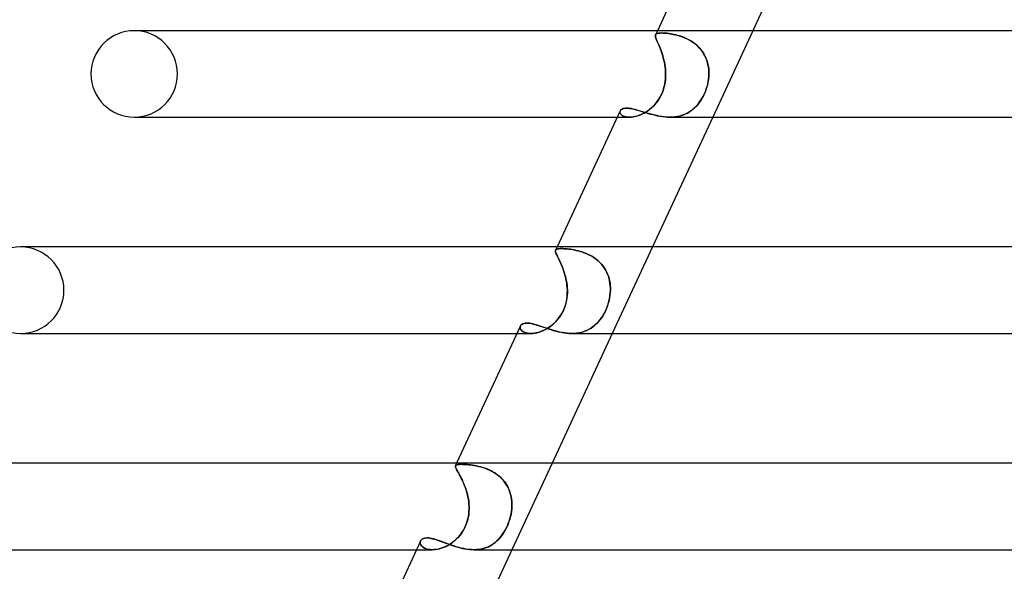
# Model space of a CAD drawing. Header units: millimetres. Extents: x -273 to 273, y -2 to 200.
# Tile 16 of 61: x -183 to -138, y 149 to 175. Entities that reach past the tile are written whole.
import ezdxf

# ---------------------------------------------------------------- set-up
doc = ezdxf.new("R2010")
doc.units = ezdxf.units.MM
doc.layers.add('HIDDEN', color=7, linetype='Continuous')
doc.layers.add('THICK', color=7, linetype='Continuous')

msp = doc.modelspace()

# ---------------------------------------------------------------- linework, layer by layer
at = {"layer": 'HIDDEN'}
for p, q in [((-153.66, 173.815), (-153.667, 173.793)), ((-153.666, 173.797), (-153.658, 173.819)), ((-153.574, 174), (-153.66, 173.815)), ((-153.658, 173.819), (-153.641, 173.841)), ((-153.644, 173.838), (-153.658, 173.819)), ((-153.624, 173.854), (-153.644, 173.838)), ((-153.641, 173.841), (-153.617, 173.858)), ((-153.598, 173.867), (-153.624, 173.854)), ((-153.617, 173.858), (-153.586, 173.872)), ((-153.567, 173.878), (-153.598, 173.867)), ((-153.586, 173.872), (-153.547, 173.882)), ((-153.529, 173.885), (-153.567, 173.878)), ((-153.547, 173.882), (-153.5, 173.889)), ((-153.486, 173.891), (-153.529, 173.885)), ((-153.5, 173.889), (-153.445, 173.894)), ((-153.437, 173.894), (-153.486, 173.891)), ((-153.445, 173.894), (-153.382, 173.895)), ((-153.382, 173.895), (-153.437, 173.894)), ((-153.325, 173.894), (-153.382, 173.895)), ((-153.382, 173.895), (-153.327, 173.894)), ((-153.327, 173.894), (-153.267, 173.891)), ((-153.264, 173.891), (-153.325, 173.894)), ((-153.267, 173.891), (-153.203, 173.887)), ((-153.198, 173.886), (-153.264, 173.891)), ((-153.203, 173.887), (-153.134, 173.88)), ((-153.128, 173.879), (-153.198, 173.886)), ((-153.134, 173.88), (-153.061, 173.871)), ((-153.053, 173.87), (-153.128, 173.879)), ((-153.061, 173.871), (-152.985, 173.86)), ((-152.976, 173.859), (-153.053, 173.87)), ((-152.985, 173.86), (-152.906, 173.847)), ((-152.895, 173.845), (-152.976, 173.859)), ((-152.906, 173.847), (-152.823, 173.831)), ((-152.812, 173.828), (-152.895, 173.845)), ((-152.823, 173.831), (-152.738, 173.811)), ((-152.726, 173.808), (-152.812, 173.828)), ((-149.164, 174), (-151.02, 170)), ((-153.669, 173.772), (-153.666, 173.797)), ((-153.667, 173.793), (-153.669, 173.767)), ((-153.667, 173.743), (-153.669, 173.772)), ((-153.669, 173.767), (-153.667, 173.738)), ((-153.661, 173.709), (-153.667, 173.743)), ((-153.667, 173.738), (-153.66, 173.705)), ((-153.65, 173.672), (-153.661, 173.709)), ((-153.66, 173.705), (-153.649, 173.667)), ((-153.636, 173.63), (-153.65, 173.672)), ((-153.649, 173.667), (-153.634, 173.625)), ((-153.618, 173.583), (-153.636, 173.63)), ((-153.634, 173.625), (-153.616, 173.579)), ((-153.596, 173.531), (-153.618, 173.583)), ((-153.616, 173.579), (-153.594, 173.527)), ((-153.571, 173.474), (-153.596, 173.531)), ((-153.594, 173.527), (-153.57, 173.47)), ((-153.544, 173.411), (-153.571, 173.474)), ((-153.57, 173.47), (-153.543, 173.408)), ((-153.515, 173.344), (-153.544, 173.411)), ((-153.543, 173.408), (-153.513, 173.341)), ((-152.738, 173.811), (-152.651, 173.789)), ((-152.638, 173.785), (-152.726, 173.808)), ((-152.651, 173.789), (-152.563, 173.763)), ((-152.548, 173.759), (-152.638, 173.785)), ((-152.563, 173.763), (-152.472, 173.734)), ((-152.458, 173.729), (-152.548, 173.759)), ((-152.472, 173.734), (-152.381, 173.7)), ((-152.366, 173.694), (-152.458, 173.729)), ((-152.381, 173.7), (-152.29, 173.662)), ((-152.275, 173.656), (-152.366, 173.694)), ((-152.29, 173.662), (-152.198, 173.62)), ((-152.184, 173.613), (-152.275, 173.656)), ((-152.198, 173.62), (-152.108, 173.573)), ((-152.094, 173.565), (-152.184, 173.613)), ((-152.108, 173.573), (-152.019, 173.521)), ((-152.005, 173.512), (-152.094, 173.565)), ((-152.019, 173.521), (-151.932, 173.464)), ((-151.918, 173.454), (-152.005, 173.512)), ((-151.932, 173.464), (-151.848, 173.402)), ((-151.835, 173.392), (-151.918, 173.454)), ((-151.848, 173.402), (-151.766, 173.334)), ((-151.755, 173.325), (-151.835, 173.392)), ((-153.484, 173.272), (-153.515, 173.344)), ((-153.513, 173.341), (-153.483, 173.268)), ((-153.453, 173.195), (-153.484, 173.272)), ((-153.483, 173.268), (-153.451, 173.191)), ((-153.421, 173.112), (-153.453, 173.195)), ((-153.451, 173.191), (-153.42, 173.109)), ((-153.389, 173.025), (-153.421, 173.112)), ((-153.42, 173.109), (-153.388, 173.023)), ((-153.358, 172.934), (-153.389, 173.025)), ((-153.388, 173.023), (-153.357, 172.932)), ((-153.329, 172.84), (-153.358, 172.934)), ((-153.357, 172.932), (-153.328, 172.837)), ((-151.766, 173.334), (-151.688, 173.262)), ((-151.679, 173.253), (-151.755, 173.325)), ((-151.688, 173.262), (-151.616, 173.185)), ((-151.607, 173.175), (-151.679, 173.253)), ((-151.616, 173.185), (-151.548, 173.103)), ((-151.54, 173.093), (-151.607, 173.175)), ((-151.548, 173.103), (-151.485, 173.017)), ((-151.479, 173.007), (-151.54, 173.093)), ((-151.485, 173.017), (-151.428, 172.926)), ((-151.423, 172.918), (-151.479, 173.007)), ((-151.428, 172.926), (-151.377, 172.832)), ((-151.374, 172.825), (-151.423, 172.918)), ((-153.301, 172.743), (-153.329, 172.84)), ((-153.328, 172.837), (-153.3, 172.739)), ((-153.276, 172.643), (-153.301, 172.743)), ((-153.3, 172.739), (-153.275, 172.639)), ((-153.253, 172.541), (-153.276, 172.643)), ((-153.275, 172.639), (-153.252, 172.536)), ((-153.233, 172.436), (-153.253, 172.541)), ((-153.252, 172.536), (-153.232, 172.432)), ((-151.377, 172.832), (-151.333, 172.735)), ((-151.33, 172.73), (-151.374, 172.825)), ((-151.333, 172.735), (-151.294, 172.635)), ((-151.293, 172.631), (-151.33, 172.73)), ((-151.294, 172.635), (-151.262, 172.533)), ((-151.262, 172.53), (-151.293, 172.631)), ((-151.262, 172.533), (-151.237, 172.429)), ((-151.237, 172.427), (-151.262, 172.53)), ((-153.217, 172.329), (-153.233, 172.436)), ((-153.232, 172.432), (-153.216, 172.325)), ((-153.205, 172.22), (-153.217, 172.329)), ((-153.216, 172.325), (-153.204, 172.217)), ((-153.197, 172.111), (-153.205, 172.22)), ((-153.204, 172.217), (-153.196, 172.109)), ((-153.193, 172), (-153.197, 172.111)), ((-153.196, 172.109), (-153.193, 172)), ((-153.193, 172), (-153.195, 171.869)), ((-153.194, 171.886), (-153.193, 172)), ((-151.237, 172.429), (-151.217, 172.323)), ((-151.217, 172.322), (-151.237, 172.427)), ((-151.217, 172.323), (-151.204, 172.216)), ((-151.204, 172.216), (-151.217, 172.322)), ((-151.197, 172.109), (-151.204, 172.216)), ((-151.204, 172.216), (-151.197, 172.108)), ((-151.195, 172), (-151.201, 171.869)), ((-151.2, 171.886), (-151.195, 172)), ((-151.195, 172), (-151.197, 172.109)), ((-151.197, 172.108), (-151.195, 172)), ((-153.257, 171.423), (-153.232, 171.539)), ((-153.22, 171.608), (-153.244, 171.48)), ((-153.232, 171.539), (-153.213, 171.655)), ((-153.203, 171.738), (-153.22, 171.608)), ((-153.213, 171.655), (-153.201, 171.771)), ((-153.195, 171.869), (-153.203, 171.738)), ((-153.201, 171.771), (-153.194, 171.886)), ((-151.279, 171.423), (-151.25, 171.539)), ((-151.236, 171.608), (-151.264, 171.48)), ((-151.25, 171.539), (-151.227, 171.655)), ((-151.215, 171.738), (-151.236, 171.608)), ((-151.227, 171.655), (-151.211, 171.771)), ((-151.201, 171.869), (-151.215, 171.738)), ((-151.211, 171.771), (-151.2, 171.886)), ((-153.361, 171.11), (-153.415, 170.993)), ((-153.375, 171.078), (-153.328, 171.192)), ((-153.314, 171.23), (-153.361, 171.11)), ((-153.328, 171.192), (-153.289, 171.307)), ((-153.275, 171.354), (-153.314, 171.23)), ((-153.289, 171.307), (-153.257, 171.423)), ((-153.244, 171.48), (-153.275, 171.354)), ((-151.39, 171.11), (-151.444, 170.993)), ((-151.404, 171.078), (-151.356, 171.192)), ((-151.342, 171.23), (-151.39, 171.11)), ((-151.356, 171.192), (-151.315, 171.307)), ((-151.3, 171.354), (-151.342, 171.23)), ((-151.315, 171.307), (-151.279, 171.423)), ((-151.264, 171.48), (-151.3, 171.354)), ((-153.618, 170.676), (-153.696, 170.583)), ((-153.691, 170.589), (-153.619, 170.675)), ((-153.619, 170.675), (-153.551, 170.767)), ((-153.545, 170.775), (-153.618, 170.676)), ((-153.551, 170.767), (-153.487, 170.865)), ((-153.477, 170.881), (-153.545, 170.775)), ((-153.487, 170.865), (-153.428, 170.968)), ((-153.415, 170.993), (-153.477, 170.881)), ((-153.428, 170.968), (-153.375, 171.078)), ((-151.639, 170.676), (-151.712, 170.583)), ((-151.707, 170.589), (-151.639, 170.675)), ((-151.57, 170.775), (-151.639, 170.676)), ((-151.639, 170.675), (-151.575, 170.767)), ((-151.575, 170.767), (-151.514, 170.865)), ((-151.505, 170.881), (-151.57, 170.775)), ((-151.514, 170.865), (-151.457, 170.968)), ((-151.444, 170.993), (-151.505, 170.881)), ((-151.457, 170.968), (-151.404, 171.078)), ((-155.297, 170.285), (-155.304, 170.255)), ((-155.304, 170.248), (-155.298, 170.282)), ((-155.304, 170.255), (-155.304, 170.223)), ((-155.302, 170.214), (-155.304, 170.248)), ((-155.304, 170.223), (-155.295, 170.191)), ((-155.29, 170.179), (-155.302, 170.214)), ((-155.298, 170.282), (-155.283, 170.313)), ((-155.282, 170.314), (-155.297, 170.285)), ((-155.295, 170.191), (-155.279, 170.159)), ((-155.269, 170.144), (-155.29, 170.179)), ((-155.283, 170.313), (-155.257, 170.343)), ((-155.257, 170.343), (-155.222, 170.369)), ((-155.222, 170.369), (-155.178, 170.39)), ((-155.178, 170.39), (-155.125, 170.405)), ((-155.125, 170.405), (-155.064, 170.415)), ((-155.064, 170.415), (-154.996, 170.418)), ((-154.996, 170.418), (-154.935, 170.416)), ((-154.935, 170.416), (-154.87, 170.41)), ((-154.87, 170.41), (-154.801, 170.4)), ((-154.801, 170.4), (-154.727, 170.386)), ((-154.727, 170.386), (-154.65, 170.368)), ((-154.65, 170.368), (-154.568, 170.347)), ((-154.568, 170.347), (-154.482, 170.323)), ((-154.482, 170.323), (-154.393, 170.297)), ((-154.393, 170.297), (-154.3, 170.269)), ((-154.3, 170.269), (-154.204, 170.239)), ((-154.269, 170.149), (-154.181, 170.194)), ((-154.131, 170.223), (-154.225, 170.171)), ((-154.204, 170.239), (-154.105, 170.209)), ((-154.181, 170.194), (-154.094, 170.246)), ((-154.039, 170.282), (-154.131, 170.223)), ((-154.105, 170.209), (-154.002, 170.178)), ((-154.094, 170.246), (-154.008, 170.304)), ((-153.949, 170.347), (-154.039, 170.282)), ((-154.008, 170.304), (-153.925, 170.367)), ((-154.002, 170.178), (-153.897, 170.147)), ((-153.862, 170.419), (-153.949, 170.347)), ((-153.925, 170.367), (-153.844, 170.435)), ((-153.777, 170.498), (-153.862, 170.419)), ((-153.844, 170.435), (-153.766, 170.509)), ((-153.696, 170.583), (-153.777, 170.498)), ((-153.766, 170.509), (-153.691, 170.589)), ((-152.273, 170.149), (-152.182, 170.194)), ((-152.131, 170.223), (-152.227, 170.171)), ((-152.182, 170.194), (-152.094, 170.246)), ((-152.04, 170.282), (-152.131, 170.223)), ((-152.094, 170.246), (-152.009, 170.304)), ((-151.953, 170.347), (-152.04, 170.282)), ((-152.009, 170.304), (-151.929, 170.367)), ((-151.869, 170.419), (-151.953, 170.347)), ((-151.929, 170.367), (-151.852, 170.435)), ((-151.789, 170.498), (-151.869, 170.419)), ((-151.852, 170.435), (-151.778, 170.509)), ((-151.712, 170.583), (-151.789, 170.498)), ((-151.778, 170.509), (-151.707, 170.589)), ((-155.429, 170), (-154.861, 170)), ((-155.279, 170.159), (-155.255, 170.128)), ((-155.238, 170.111), (-155.269, 170.144)), ((-155.255, 170.128), (-155.222, 170.098)), ((-155.197, 170.081), (-155.238, 170.111)), ((-155.222, 170.098), (-155.181, 170.071)), ((-155.147, 170.054), (-155.197, 170.081)), ((-155.181, 170.071), (-155.132, 170.047)), ((-155.088, 170.031), (-155.147, 170.054)), ((-155.132, 170.047), (-155.074, 170.027)), ((-155.02, 170.014), (-155.088, 170.031)), ((-155.074, 170.027), (-155.01, 170.012)), ((-154.944, 170.004), (-155.02, 170.014)), ((-155.01, 170.012), (-154.938, 170.003)), ((-154.86, 170), (-154.944, 170.004)), ((-154.938, 170.003), (-154.861, 170)), ((-154.861, 170), (-154.784, 170.003)), ((-154.778, 170.003), (-154.86, 170)), ((-154.784, 170.003), (-154.704, 170.012)), ((-154.692, 170.014), (-154.778, 170.003)), ((-154.704, 170.012), (-154.62, 170.027)), ((-154.602, 170.031), (-154.692, 170.014)), ((-154.62, 170.027), (-154.534, 170.048)), ((-154.509, 170.055), (-154.602, 170.031)), ((-154.534, 170.048), (-154.447, 170.075)), ((-154.414, 170.087), (-154.509, 170.055)), ((-154.447, 170.075), (-154.359, 170.109)), ((-154.319, 170.125), (-154.414, 170.087)), ((-154.359, 170.109), (-154.269, 170.149)), ((-154.225, 170.171), (-154.319, 170.125)), ((-153.897, 170.147), (-153.789, 170.118)), ((-153.789, 170.118), (-153.679, 170.09)), ((-153.679, 170.09), (-153.567, 170.065)), ((-153.567, 170.065), (-153.453, 170.043)), ((-153.453, 170.043), (-153.338, 170.025)), ((-153.338, 170.025), (-153.222, 170.011)), ((-153.222, 170.011), (-153.107, 170.003)), ((-153.107, 170.003), (-152.993, 170)), ((-152.993, 170), (-152.883, 170.003)), ((-152.875, 170.003), (-152.993, 170)), ((-152.883, 170.003), (-152.775, 170.012)), ((-152.76, 170.013), (-152.875, 170.003)), ((-152.775, 170.012), (-152.669, 170.027)), ((-152.647, 170.031), (-152.76, 170.013)), ((-152.669, 170.027), (-152.566, 170.048)), ((-152.537, 170.055), (-152.647, 170.031)), ((-152.566, 170.048), (-152.466, 170.075)), ((-152.43, 170.087), (-152.537, 170.055)), ((-152.466, 170.075), (-152.368, 170.109)), ((-152.326, 170.125), (-152.43, 170.087)), ((-152.368, 170.109), (-152.273, 170.149)), ((-152.227, 170.171), (-152.326, 170.125)), ((-158.289, 163.817), (-158.286, 163.84)), ((-158.288, 163.833), (-158.289, 163.808)), ((-158.286, 163.79), (-158.289, 163.817)), ((-158.289, 163.808), (-158.285, 163.78)), ((-158.281, 163.853), (-158.288, 163.833)), ((-158.286, 163.84), (-158.277, 163.86)), ((-158.213, 164), (-158.282, 163.852)), ((-158.277, 163.86), (-158.261, 163.878)), ((-158.261, 163.878), (-158.277, 163.86)), ((-158.261, 163.878), (-158.238, 163.893)), ((-158.238, 163.893), (-158.261, 163.878)), ((-158.238, 163.893), (-158.207, 163.905)), ((-158.207, 163.905), (-158.238, 163.893)), ((-158.207, 163.905), (-158.169, 163.913)), ((-158.168, 163.913), (-158.207, 163.905)), ((-158.169, 163.913), (-158.123, 163.919)), ((-158.123, 163.919), (-158.168, 163.913)), ((-158.123, 163.919), (-158.069, 163.923)), ((-158.069, 163.923), (-158.123, 163.919)), ((-158.069, 163.923), (-158.009, 163.924)), ((-158.009, 163.924), (-158.069, 163.923)), ((-157.951, 163.923), (-158.009, 163.924)), ((-158.009, 163.924), (-157.951, 163.923)), ((-157.888, 163.92), (-157.951, 163.923)), ((-157.951, 163.923), (-157.888, 163.92)), ((-157.82, 163.916), (-157.888, 163.92)), ((-157.888, 163.92), (-157.82, 163.916)), ((-157.748, 163.91), (-157.82, 163.916)), ((-157.82, 163.916), (-157.748, 163.91)), ((-157.671, 163.901), (-157.748, 163.91)), ((-157.748, 163.91), (-157.672, 163.901)), ((-157.672, 163.901), (-157.592, 163.891)), ((-157.591, 163.891), (-157.671, 163.901)), ((-157.592, 163.891), (-157.508, 163.878)), ((-157.508, 163.878), (-157.591, 163.891)), ((-157.421, 163.862), (-157.508, 163.878)), ((-157.508, 163.878), (-157.422, 163.862)), ((-157.422, 163.862), (-157.332, 163.843)), ((-157.332, 163.843), (-157.421, 163.862)), ((-157.24, 163.821), (-157.332, 163.843)), ((-157.332, 163.843), (-157.241, 163.822)), ((-157.241, 163.822), (-157.148, 163.796)), ((-157.147, 163.796), (-157.24, 163.821)), ((-153.804, 164), (-155.659, 160)), ((-158.279, 163.758), (-158.286, 163.79)), ((-158.285, 163.78), (-158.276, 163.748)), ((-158.267, 163.723), (-158.279, 163.758)), ((-158.276, 163.748), (-158.262, 163.711)), ((-158.25, 163.682), (-158.267, 163.723)), ((-158.262, 163.711), (-158.244, 163.669)), ((-158.229, 163.636), (-158.25, 163.682)), ((-158.244, 163.669), (-158.223, 163.623)), ((-158.204, 163.584), (-158.229, 163.636)), ((-158.223, 163.623), (-158.198, 163.571)), ((-158.176, 163.527), (-158.204, 163.584)), ((-158.198, 163.571), (-158.169, 163.513)), ((-158.145, 163.465), (-158.176, 163.527)), ((-158.169, 163.513), (-158.138, 163.45)), ((-158.112, 163.397), (-158.145, 163.465)), ((-158.138, 163.45), (-158.104, 163.381)), ((-158.076, 163.323), (-158.112, 163.397)), ((-158.104, 163.381), (-158.069, 163.307)), ((-157.148, 163.796), (-157.053, 163.767)), ((-157.052, 163.767), (-157.147, 163.796)), ((-157.053, 163.767), (-156.958, 163.733)), ((-156.957, 163.733), (-157.052, 163.767)), ((-156.958, 163.733), (-156.862, 163.695)), ((-156.862, 163.695), (-156.957, 163.733)), ((-156.766, 163.652), (-156.862, 163.695)), ((-156.862, 163.695), (-156.767, 163.653)), ((-156.767, 163.653), (-156.673, 163.605)), ((-156.672, 163.604), (-156.766, 163.652)), ((-156.673, 163.605), (-156.58, 163.552)), ((-156.579, 163.552), (-156.672, 163.604)), ((-156.58, 163.552), (-156.49, 163.494)), ((-156.489, 163.494), (-156.579, 163.552)), ((-156.49, 163.494), (-156.402, 163.43)), ((-156.402, 163.43), (-156.489, 163.494)), ((-156.318, 163.362), (-156.402, 163.43)), ((-156.402, 163.43), (-156.318, 163.361)), ((-156.238, 163.288), (-156.318, 163.362)), ((-156.318, 163.361), (-156.238, 163.288)), ((-158.04, 163.242), (-158.076, 163.323)), ((-158.069, 163.307), (-158.034, 163.228)), ((-158.003, 163.157), (-158.04, 163.242)), ((-158.034, 163.228), (-157.997, 163.144)), ((-157.967, 163.068), (-158.003, 163.157)), ((-157.997, 163.144), (-157.961, 163.054)), ((-157.931, 162.974), (-157.967, 163.068)), ((-157.961, 163.054), (-157.926, 162.96)), ((-157.897, 162.876), (-157.931, 162.974)), ((-157.926, 162.96), (-157.893, 162.863)), ((-156.163, 163.208), (-156.238, 163.288)), ((-156.238, 163.288), (-156.164, 163.209)), ((-156.164, 163.209), (-156.094, 163.125)), ((-156.094, 163.124), (-156.163, 163.208)), ((-156.094, 163.125), (-156.03, 163.036)), ((-156.03, 163.036), (-156.094, 163.124)), ((-155.973, 162.944), (-156.03, 163.036)), ((-156.03, 163.036), (-155.973, 162.943)), ((-155.922, 162.848), (-155.973, 162.944)), ((-155.973, 162.943), (-155.922, 162.847)), ((-157.864, 162.774), (-157.897, 162.876)), ((-157.893, 162.863), (-157.861, 162.762)), ((-157.835, 162.668), (-157.864, 162.774)), ((-157.861, 162.762), (-157.832, 162.659)), ((-157.808, 162.561), (-157.835, 162.668)), ((-157.832, 162.659), (-157.806, 162.553)), ((-157.785, 162.451), (-157.808, 162.561)), ((-157.806, 162.553), (-157.784, 162.444)), ((-157.766, 162.34), (-157.785, 162.451)), ((-157.784, 162.444), (-157.765, 162.334)), ((-155.877, 162.749), (-155.922, 162.848)), ((-155.922, 162.847), (-155.877, 162.748)), ((-155.839, 162.646), (-155.877, 162.749)), ((-155.877, 162.748), (-155.839, 162.647)), ((-155.839, 162.647), (-155.808, 162.542)), ((-155.808, 162.542), (-155.839, 162.646)), ((-155.783, 162.436), (-155.808, 162.542)), ((-155.808, 162.542), (-155.783, 162.436)), ((-157.752, 162.228), (-157.766, 162.34)), ((-157.765, 162.334), (-157.751, 162.224)), ((-157.741, 162.114), (-157.752, 162.228)), ((-157.751, 162.224), (-157.741, 162.112)), ((-157.736, 162), (-157.741, 162.114)), ((-157.741, 162.112), (-157.736, 162)), ((-157.737, 161.873), (-157.736, 162)), ((-157.736, 162), (-157.736, 161.88)), ((-155.765, 162.329), (-155.783, 162.436)), ((-155.783, 162.436), (-155.764, 162.328)), ((-155.752, 162.22), (-155.765, 162.329)), ((-155.764, 162.328), (-155.752, 162.219)), ((-155.753, 161.873), (-155.746, 162)), ((-155.746, 162.11), (-155.752, 162.22)), ((-155.752, 162.219), (-155.746, 162.11)), ((-155.746, 162), (-155.752, 161.88)), ((-155.746, 162), (-155.746, 162.11)), ((-155.746, 162.11), (-155.746, 162)), ((-157.781, 161.486), (-157.759, 161.615)), ((-157.755, 161.64), (-157.775, 161.518)), ((-157.759, 161.615), (-157.744, 161.744)), ((-157.742, 161.76), (-157.755, 161.64)), ((-157.744, 161.744), (-157.737, 161.873)), ((-157.736, 161.88), (-157.742, 161.76)), ((-155.818, 161.486), (-155.789, 161.615)), ((-155.784, 161.64), (-155.81, 161.518)), ((-155.789, 161.615), (-155.767, 161.744)), ((-155.765, 161.76), (-155.784, 161.64)), ((-155.767, 161.744), (-155.753, 161.873)), ((-155.752, 161.88), (-155.765, 161.76)), ((-157.956, 160.987), (-157.9, 161.106)), ((-157.88, 161.155), (-157.932, 161.036)), ((-157.9, 161.106), (-157.852, 161.23)), ((-157.837, 161.275), (-157.88, 161.155)), ((-157.852, 161.23), (-157.812, 161.357)), ((-157.802, 161.397), (-157.837, 161.275)), ((-157.812, 161.357), (-157.781, 161.486)), ((-157.775, 161.518), (-157.802, 161.397)), ((-156.003, 160.987), (-155.948, 161.106)), ((-155.927, 161.155), (-155.98, 161.036)), ((-155.948, 161.106), (-155.898, 161.23)), ((-155.881, 161.275), (-155.927, 161.155)), ((-155.898, 161.23), (-155.854, 161.357)), ((-155.842, 161.396), (-155.881, 161.275)), ((-155.854, 161.357), (-155.818, 161.486)), ((-155.81, 161.518), (-155.842, 161.396)), ((-158.199, 160.624), (-158.278, 160.538)), ((-158.255, 160.563), (-158.17, 160.66)), ((-158.125, 160.717), (-158.199, 160.624)), ((-158.17, 160.66), (-158.091, 160.764)), ((-158.055, 160.817), (-158.125, 160.717)), ((-158.091, 160.764), (-158.02, 160.873)), ((-157.991, 160.923), (-158.055, 160.817)), ((-158.02, 160.873), (-157.956, 160.987)), ((-157.932, 161.036), (-157.991, 160.923)), ((-156.233, 160.624), (-156.305, 160.538)), ((-156.284, 160.563), (-156.206, 160.66)), ((-156.164, 160.717), (-156.233, 160.624)), ((-156.206, 160.66), (-156.133, 160.764)), ((-156.099, 160.817), (-156.164, 160.717)), ((-156.133, 160.764), (-156.065, 160.873)), ((-156.037, 160.923), (-156.099, 160.817)), ((-156.065, 160.873), (-156.003, 160.987)), ((-155.98, 161.036), (-156.037, 160.923)), ((-159.922, 160.287), (-159.918, 160.319)), ((-159.919, 160.315), (-159.922, 160.277)), ((-159.92, 160.253), (-159.922, 160.287)), ((-159.922, 160.277), (-159.917, 160.238)), ((-159.91, 160.22), (-159.92, 160.253)), ((-159.906, 160.35), (-159.919, 160.315)), ((-159.918, 160.319), (-159.906, 160.35)), ((-159.917, 160.238), (-159.901, 160.199)), ((-159.894, 160.186), (-159.91, 160.22)), ((-159.906, 160.35), (-159.886, 160.381)), ((-159.901, 160.199), (-159.875, 160.16)), ((-159.87, 160.154), (-159.894, 160.186)), ((-159.886, 160.381), (-159.858, 160.409)), ((-159.858, 160.409), (-159.822, 160.433)), ((-159.822, 160.433), (-159.779, 160.453)), ((-159.779, 160.453), (-159.728, 160.467)), ((-159.728, 160.467), (-159.671, 160.476)), ((-159.671, 160.476), (-159.607, 160.479)), ((-159.607, 160.479), (-159.54, 160.476)), ((-159.54, 160.476), (-159.468, 160.468)), ((-159.468, 160.468), (-159.391, 160.455)), ((-159.391, 160.455), (-159.309, 160.437)), ((-159.309, 160.437), (-159.223, 160.414)), ((-159.223, 160.414), (-159.132, 160.388)), ((-159.132, 160.388), (-159.036, 160.358)), ((-159.036, 160.358), (-158.937, 160.325)), ((-158.937, 160.325), (-158.834, 160.29)), ((-158.835, 160.141), (-158.733, 160.192)), ((-158.834, 160.29), (-158.727, 160.254)), ((-158.712, 160.203), (-158.804, 160.155)), ((-158.733, 160.192), (-158.633, 160.25)), ((-158.727, 160.254), (-158.617, 160.217)), ((-158.621, 160.257), (-158.712, 160.203)), ((-158.633, 160.25), (-158.534, 160.317)), ((-158.532, 160.318), (-158.621, 160.257)), ((-158.617, 160.217), (-158.503, 160.18)), ((-158.534, 160.317), (-158.437, 160.391)), ((-158.444, 160.385), (-158.532, 160.318)), ((-158.503, 160.18), (-158.386, 160.144)), ((-158.359, 160.459), (-158.444, 160.385)), ((-158.437, 160.391), (-158.344, 160.473)), ((-158.278, 160.538), (-158.359, 160.459)), ((-158.344, 160.473), (-158.255, 160.563)), ((-156.835, 160.141), (-156.734, 160.192)), ((-156.713, 160.203), (-156.804, 160.155)), ((-156.734, 160.192), (-156.636, 160.25)), ((-156.625, 160.257), (-156.713, 160.203)), ((-156.636, 160.25), (-156.542, 160.317)), ((-156.54, 160.318), (-156.625, 160.257)), ((-156.542, 160.317), (-156.452, 160.391)), ((-156.458, 160.385), (-156.54, 160.318)), ((-156.38, 160.458), (-156.458, 160.385)), ((-156.452, 160.391), (-156.366, 160.473)), ((-156.305, 160.538), (-156.38, 160.458)), ((-156.366, 160.473), (-156.284, 160.563)), ((-160.069, 160), (-159.425, 160)), ((-159.875, 160.16), (-159.839, 160.123)), ((-159.839, 160.123), (-159.87, 160.154)), ((-159.839, 160.123), (-159.793, 160.089)), ((-159.8, 160.093), (-159.839, 160.123)), ((-159.753, 160.067), (-159.8, 160.093)), ((-159.793, 160.089), (-159.738, 160.06)), ((-159.7, 160.044), (-159.753, 160.067)), ((-159.738, 160.06), (-159.672, 160.035)), ((-159.64, 160.025), (-159.7, 160.044)), ((-159.672, 160.035), (-159.598, 160.016)), ((-159.574, 160.012), (-159.64, 160.025)), ((-159.598, 160.016), (-159.515, 160.004)), ((-159.502, 160.003), (-159.574, 160.012)), ((-159.515, 160.004), (-159.425, 160)), ((-159.425, 160), (-159.502, 160.003)), ((-159.425, 160), (-159.334, 160.004)), ((-159.343, 160.003), (-159.425, 160)), ((-159.258, 160.012), (-159.343, 160.003)), ((-159.334, 160.004), (-159.239, 160.015)), ((-159.17, 160.028), (-159.258, 160.012)), ((-159.239, 160.015), (-159.14, 160.035)), ((-159.08, 160.05), (-159.17, 160.028)), ((-159.14, 160.035), (-159.039, 160.062)), ((-158.989, 160.079), (-159.08, 160.05)), ((-159.039, 160.062), (-158.937, 160.098)), ((-158.897, 160.114), (-158.989, 160.079)), ((-158.937, 160.098), (-158.835, 160.141)), ((-158.804, 160.155), (-158.897, 160.114)), ((-158.386, 160.144), (-158.266, 160.111)), ((-158.266, 160.111), (-158.144, 160.08)), ((-158.144, 160.08), (-158.021, 160.053)), ((-158.021, 160.053), (-157.897, 160.031)), ((-157.897, 160.031), (-157.772, 160.014)), ((-157.772, 160.014), (-157.647, 160.004)), ((-157.647, 160.004), (-157.523, 160)), ((-157.523, 160), (-157.401, 160.004)), ((-157.413, 160.003), (-157.523, 160)), ((-157.305, 160.012), (-157.413, 160.003)), ((-157.401, 160.004), (-157.282, 160.015)), ((-157.199, 160.028), (-157.305, 160.012)), ((-157.282, 160.015), (-157.164, 160.035)), ((-157.096, 160.05), (-157.199, 160.028)), ((-157.164, 160.035), (-157.05, 160.062)), ((-156.996, 160.079), (-157.096, 160.05)), ((-157.05, 160.062), (-156.941, 160.098)), ((-156.899, 160.114), (-156.996, 160.079)), ((-156.941, 160.098), (-156.835, 160.141)), ((-156.804, 160.155), (-156.899, 160.114)), ((-162.91, 153.87), (-162.905, 153.888)), ((-162.905, 153.887), (-162.91, 153.869)), ((-162.91, 153.848), (-162.91, 153.87)), ((-162.91, 153.869), (-162.91, 153.848)), ((-162.906, 153.823), (-162.91, 153.848)), ((-162.91, 153.848), (-162.905, 153.822)), ((-162.896, 153.794), (-162.906, 153.823)), ((-162.852, 154), (-162.905, 153.886)), ((-162.905, 153.888), (-162.891, 153.905)), ((-162.891, 153.905), (-162.905, 153.887)), ((-162.905, 153.822), (-162.895, 153.793)), ((-162.881, 153.761), (-162.896, 153.794)), ((-162.891, 153.905), (-162.869, 153.92)), ((-162.869, 153.919), (-162.891, 153.905)), ((-162.869, 153.92), (-162.839, 153.93)), ((-162.839, 153.93), (-162.869, 153.919)), ((-162.839, 153.93), (-162.801, 153.938)), ((-162.801, 153.938), (-162.839, 153.93)), ((-162.801, 153.938), (-162.754, 153.944)), ((-162.755, 153.944), (-162.801, 153.938)), ((-162.7, 153.947), (-162.755, 153.944)), ((-162.754, 153.944), (-162.699, 153.947)), ((-162.637, 153.948), (-162.7, 153.947)), ((-162.699, 153.947), (-162.637, 153.948)), ((-162.578, 153.947), (-162.637, 153.948)), ((-162.637, 153.948), (-162.577, 153.947)), ((-162.513, 153.945), (-162.578, 153.947)), ((-162.577, 153.947), (-162.511, 153.945)), ((-162.444, 153.941), (-162.513, 153.945)), ((-162.511, 153.945), (-162.441, 153.941)), ((-162.369, 153.936), (-162.444, 153.941)), ((-162.441, 153.941), (-162.365, 153.935)), ((-162.291, 153.928), (-162.369, 153.936)), ((-162.365, 153.935), (-162.286, 153.928)), ((-162.208, 153.919), (-162.291, 153.928)), ((-162.286, 153.928), (-162.202, 153.918)), ((-162.121, 153.907), (-162.208, 153.919)), ((-162.202, 153.918), (-162.114, 153.906)), ((-162.031, 153.892), (-162.121, 153.907)), ((-162.114, 153.906), (-162.024, 153.891)), ((-161.939, 153.875), (-162.031, 153.892)), ((-162.024, 153.891), (-161.93, 153.873)), ((-161.844, 153.854), (-161.939, 153.875)), ((-161.93, 153.873), (-161.835, 153.852)), ((-161.747, 153.83), (-161.844, 153.854)), ((-161.835, 153.852), (-161.737, 153.827)), ((-161.649, 153.802), (-161.747, 153.83)), ((-161.737, 153.827), (-161.638, 153.798)), ((-161.55, 153.769), (-161.649, 153.802)), ((-161.638, 153.798), (-161.539, 153.765)), ((-158.443, 154), (-160.299, 150)), ((-162.895, 153.793), (-162.881, 153.759)), ((-162.863, 153.723), (-162.881, 153.761)), ((-162.881, 153.759), (-162.861, 153.721)), ((-162.84, 153.681), (-162.863, 153.723)), ((-162.861, 153.721), (-162.838, 153.678)), ((-162.813, 153.633), (-162.84, 153.681)), ((-162.838, 153.678), (-162.811, 153.63)), ((-162.783, 153.58), (-162.813, 153.633)), ((-162.811, 153.63), (-162.781, 153.576)), ((-162.751, 153.522), (-162.783, 153.58)), ((-162.781, 153.576), (-162.748, 153.517)), ((-162.715, 153.458), (-162.751, 153.522)), ((-162.748, 153.517), (-162.712, 153.452)), ((-162.678, 153.388), (-162.715, 153.458)), ((-162.712, 153.452), (-162.675, 153.382)), ((-162.639, 153.312), (-162.678, 153.388)), ((-162.675, 153.382), (-162.636, 153.307)), ((-161.45, 153.732), (-161.55, 153.769)), ((-161.539, 153.765), (-161.439, 153.728)), ((-161.351, 153.69), (-161.45, 153.732)), ((-161.439, 153.728), (-161.34, 153.685)), ((-161.253, 153.643), (-161.351, 153.69)), ((-161.34, 153.685), (-161.242, 153.637)), ((-161.157, 153.59), (-161.253, 153.643)), ((-161.242, 153.637), (-161.146, 153.584)), ((-161.063, 153.532), (-161.157, 153.59)), ((-161.146, 153.584), (-161.051, 153.525)), ((-160.972, 153.469), (-161.063, 153.532)), ((-161.051, 153.525), (-160.96, 153.46)), ((-160.884, 153.399), (-160.972, 153.469)), ((-160.96, 153.46), (-160.874, 153.39)), ((-160.801, 153.323), (-160.884, 153.399)), ((-160.874, 153.39), (-160.792, 153.315)), ((-162.6, 153.233), (-162.639, 153.312)), ((-162.636, 153.307), (-162.597, 153.226)), ((-162.561, 153.148), (-162.6, 153.233)), ((-162.597, 153.226), (-162.558, 153.14)), ((-162.522, 153.058), (-162.561, 153.148)), ((-162.558, 153.14), (-162.519, 153.05)), ((-162.484, 152.964), (-162.522, 153.058)), ((-162.519, 153.05), (-162.481, 152.956)), ((-162.448, 152.866), (-162.484, 152.964)), ((-162.481, 152.956), (-162.446, 152.859)), ((-160.723, 153.243), (-160.801, 153.323)), ((-160.792, 153.315), (-160.715, 153.234)), ((-160.652, 153.158), (-160.723, 153.243)), ((-160.715, 153.234), (-160.644, 153.148)), ((-160.586, 153.068), (-160.652, 153.158)), ((-160.644, 153.148), (-160.579, 153.057)), ((-160.527, 152.974), (-160.586, 153.068)), ((-160.579, 153.057), (-160.52, 152.963)), ((-160.474, 152.875), (-160.527, 152.974)), ((-160.52, 152.963), (-160.469, 152.865)), ((-162.415, 152.765), (-162.448, 152.866)), ((-162.446, 152.859), (-162.412, 152.758)), ((-162.384, 152.661), (-162.415, 152.765)), ((-162.412, 152.758), (-162.382, 152.654)), ((-162.356, 152.556), (-162.384, 152.661)), ((-162.382, 152.654), (-162.354, 152.548)), ((-162.332, 152.448), (-162.356, 152.556)), ((-162.354, 152.548), (-162.33, 152.44)), ((-162.311, 152.338), (-162.332, 152.448)), ((-162.33, 152.44), (-162.31, 152.332)), ((-160.428, 152.773), (-160.474, 152.875)), ((-160.469, 152.865), (-160.424, 152.764)), ((-160.389, 152.668), (-160.428, 152.773)), ((-160.424, 152.764), (-160.386, 152.659)), ((-160.358, 152.561), (-160.389, 152.668)), ((-160.386, 152.659), (-160.355, 152.552)), ((-160.333, 152.452), (-160.358, 152.561)), ((-160.355, 152.552), (-160.331, 152.444)), ((-160.315, 152.342), (-160.333, 152.452)), ((-160.331, 152.444), (-160.314, 152.334)), ((-162.295, 152.227), (-162.311, 152.338)), ((-162.31, 152.332), (-162.295, 152.222)), ((-162.284, 152.114), (-162.295, 152.227)), ((-162.295, 152.222), (-162.284, 152.111)), ((-162.277, 152), (-162.284, 152.114)), ((-162.284, 152.111), (-162.277, 152)), ((-162.276, 151.886), (-162.277, 152)), ((-162.277, 152), (-162.276, 151.884)), ((-160.303, 152.229), (-160.315, 152.342)), ((-160.314, 152.334), (-160.303, 152.224)), ((-160.306, 151.886), (-160.299, 152)), ((-160.299, 152), (-160.306, 151.884)), ((-160.298, 152.115), (-160.303, 152.229)), ((-160.303, 152.224), (-160.298, 152.112)), ((-160.299, 152), (-160.298, 152.115)), ((-160.298, 152.112), (-160.299, 152)), ((-162.309, 151.533), (-162.334, 151.415)), ((-162.33, 151.43), (-162.307, 151.543)), ((-162.292, 151.65), (-162.309, 151.533)), ((-162.307, 151.543), (-162.291, 151.658)), ((-162.281, 151.768), (-162.292, 151.65)), ((-162.291, 151.658), (-162.281, 151.772)), ((-162.281, 151.772), (-162.276, 151.886)), ((-162.276, 151.884), (-162.281, 151.768)), ((-160.364, 151.532), (-160.395, 151.415)), ((-160.391, 151.43), (-160.361, 151.543)), ((-160.338, 151.65), (-160.364, 151.532)), ((-160.361, 151.543), (-160.337, 151.658)), ((-160.319, 151.768), (-160.338, 151.65)), ((-160.337, 151.658), (-160.319, 151.772)), ((-160.319, 151.772), (-160.306, 151.886)), ((-160.306, 151.884), (-160.319, 151.768)), ((-162.452, 151.068), (-162.506, 150.96)), ((-162.485, 151), (-162.437, 151.104)), ((-162.405, 151.181), (-162.452, 151.068)), ((-162.437, 151.104), (-162.395, 151.21)), ((-162.366, 151.297), (-162.405, 151.181)), ((-162.395, 151.21), (-162.359, 151.319)), ((-162.334, 151.415), (-162.366, 151.297)), ((-162.359, 151.319), (-162.33, 151.43)), ((-160.524, 151.068), (-160.577, 150.959)), ((-160.556, 151), (-160.508, 151.104)), ((-160.475, 151.181), (-160.524, 151.068)), ((-160.508, 151.104), (-160.464, 151.21)), ((-160.432, 151.297), (-160.475, 151.181)), ((-160.464, 151.21), (-160.425, 151.319)), ((-160.395, 151.415), (-160.432, 151.297)), ((-160.425, 151.319), (-160.391, 151.43)), ((-162.807, 150.547), (-162.735, 150.627)), ((-162.707, 150.66), (-162.786, 150.57)), ((-162.735, 150.627), (-162.665, 150.712)), ((-162.634, 150.755), (-162.707, 150.66)), ((-162.665, 150.712), (-162.6, 150.804)), ((-162.567, 150.855), (-162.634, 150.755)), ((-162.6, 150.804), (-162.539, 150.9)), ((-162.506, 150.96), (-162.567, 150.855)), ((-162.539, 150.9), (-162.485, 151)), ((-160.853, 150.547), (-160.788, 150.627)), ((-160.763, 150.659), (-160.834, 150.569)), ((-160.788, 150.627), (-160.725, 150.712)), ((-160.696, 150.755), (-160.763, 150.659)), ((-160.725, 150.712), (-160.665, 150.804)), ((-160.634, 150.855), (-160.696, 150.755)), ((-160.665, 150.804), (-160.609, 150.9)), ((-160.577, 150.959), (-160.634, 150.855)), ((-160.609, 150.9), (-160.556, 151)), ((-164.531, 150.377), (-164.538, 150.342)), ((-164.538, 150.338), (-164.532, 150.375)), ((-164.538, 150.342), (-164.538, 150.307)), ((-164.537, 150.3), (-164.538, 150.338)), ((-164.538, 150.307), (-164.531, 150.27)), ((-164.528, 150.26), (-164.537, 150.3)), ((-164.532, 150.375), (-164.518, 150.41)), ((-164.518, 150.409), (-164.531, 150.377)), ((-164.531, 150.27), (-164.516, 150.233)), ((-164.51, 150.221), (-164.528, 150.26)), ((-164.518, 150.41), (-164.496, 150.443)), ((-164.516, 150.233), (-164.495, 150.197)), ((-164.484, 150.182), (-164.51, 150.221)), ((-164.496, 150.443), (-164.466, 150.472)), ((-164.495, 150.197), (-164.466, 150.162)), ((-164.449, 150.145), (-164.484, 150.182)), ((-164.466, 150.472), (-164.429, 150.497)), ((-164.466, 150.162), (-164.429, 150.128)), ((-164.429, 150.497), (-164.385, 150.517)), ((-164.385, 150.517), (-164.335, 150.532)), ((-164.335, 150.532), (-164.279, 150.541)), ((-164.279, 150.541), (-164.216, 150.543)), ((-164.216, 150.543), (-164.158, 150.541)), ((-164.158, 150.541), (-164.096, 150.535)), ((-164.096, 150.535), (-164.031, 150.524)), ((-164.031, 150.524), (-163.962, 150.509)), ((-163.962, 150.509), (-163.89, 150.491)), ((-163.89, 150.491), (-163.814, 150.468)), ((-163.814, 150.468), (-163.735, 150.443)), ((-163.735, 150.443), (-163.653, 150.415)), ((-163.653, 150.415), (-163.569, 150.385)), ((-163.569, 150.385), (-163.481, 150.353)), ((-163.481, 150.353), (-163.391, 150.319)), ((-163.328, 150.166), (-163.424, 150.122)), ((-163.391, 150.319), (-163.298, 150.284)), ((-163.384, 150.14), (-163.297, 150.182)), ((-163.232, 150.217), (-163.328, 150.166)), ((-163.298, 150.284), (-163.202, 150.249)), ((-163.297, 150.182), (-163.211, 150.229)), ((-163.138, 150.274), (-163.232, 150.217)), ((-163.211, 150.229), (-163.126, 150.282)), ((-163.202, 150.249), (-163.104, 150.215)), ((-163.046, 150.338), (-163.138, 150.274)), ((-163.126, 150.282), (-163.043, 150.34)), ((-163.104, 150.215), (-163.004, 150.18)), ((-162.956, 150.409), (-163.046, 150.338)), ((-163.043, 150.34), (-162.962, 150.403)), ((-163.004, 150.18), (-162.902, 150.148)), ((-162.962, 150.403), (-162.884, 150.472)), ((-162.869, 150.486), (-162.956, 150.409)), ((-162.884, 150.472), (-162.807, 150.547)), ((-162.786, 150.57), (-162.869, 150.486)), ((-161.331, 150.166), (-161.425, 150.122)), ((-161.385, 150.14), (-161.3, 150.182)), ((-161.24, 150.216), (-161.331, 150.166)), ((-161.3, 150.182), (-161.219, 150.229)), ((-161.152, 150.274), (-161.24, 150.216)), ((-161.219, 150.229), (-161.141, 150.282)), ((-161.068, 150.338), (-161.152, 150.274)), ((-161.141, 150.282), (-161.065, 150.34)), ((-160.987, 150.408), (-161.068, 150.338)), ((-161.065, 150.34), (-160.992, 150.403)), ((-160.992, 150.403), (-160.922, 150.472)), ((-160.909, 150.486), (-160.987, 150.408)), ((-160.922, 150.472), (-160.853, 150.547)), ((-160.834, 150.569), (-160.909, 150.486)), ((-164.708, 150), (-163.985, 150)), ((-164.406, 150.111), (-164.449, 150.145)), ((-164.429, 150.128), (-164.386, 150.097)), ((-164.355, 150.079), (-164.406, 150.111)), ((-164.386, 150.097), (-164.334, 150.069)), ((-164.295, 150.052), (-164.355, 150.079)), ((-164.334, 150.069), (-164.276, 150.045)), ((-164.227, 150.03), (-164.295, 150.052)), ((-164.276, 150.045), (-164.212, 150.026)), ((-164.152, 150.014), (-164.227, 150.03)), ((-164.212, 150.026), (-164.141, 150.012)), ((-164.07, 150.003), (-164.152, 150.014)), ((-164.141, 150.012), (-164.065, 150.003)), ((-163.983, 150), (-164.07, 150.003)), ((-164.065, 150.003), (-163.983, 150)), ((-163.983, 150), (-163.903, 150.003)), ((-163.896, 150.003), (-163.983, 150)), ((-163.903, 150.003), (-163.821, 150.011)), ((-163.805, 150.014), (-163.896, 150.003)), ((-163.821, 150.011), (-163.736, 150.026)), ((-163.712, 150.031), (-163.805, 150.014)), ((-163.736, 150.026), (-163.649, 150.046)), ((-163.617, 150.054), (-163.712, 150.031)), ((-163.649, 150.046), (-163.561, 150.071)), ((-163.521, 150.085), (-163.617, 150.054)), ((-163.561, 150.071), (-163.472, 150.103)), ((-163.424, 150.122), (-163.521, 150.085)), ((-163.472, 150.103), (-163.384, 150.14)), ((-162.902, 150.148), (-162.798, 150.117)), ((-162.798, 150.117), (-162.693, 150.088)), ((-162.693, 150.088), (-162.586, 150.063)), ((-162.586, 150.063), (-162.479, 150.041)), ((-162.479, 150.041), (-162.372, 150.024)), ((-162.372, 150.024), (-162.265, 150.011)), ((-162.265, 150.011), (-162.158, 150.003)), ((-162.158, 150.003), (-162.053, 150)), ((-161.943, 150.003), (-162.054, 150)), ((-162.053, 150), (-161.95, 150.003)), ((-161.95, 150.003), (-161.85, 150.011)), ((-161.833, 150.014), (-161.943, 150.003)), ((-161.85, 150.011), (-161.752, 150.026)), ((-161.726, 150.03), (-161.833, 150.014)), ((-161.752, 150.026), (-161.656, 150.046)), ((-161.622, 150.054), (-161.726, 150.03)), ((-161.656, 150.046), (-161.563, 150.071)), ((-161.522, 150.085), (-161.622, 150.054)), ((-161.563, 150.071), (-161.472, 150.103)), ((-161.425, 150.122), (-161.522, 150.085)), ((-161.472, 150.103), (-161.385, 150.14))]:
    msp.add_line(p, q, dxfattribs=at)
for centre, start, end in [((-177.75, 172), 0, 90), ((-177.75, 172), 270, 0), ((-183, 162), 0, 90), ((-183, 162), 270, 0)]:
    msp.add_arc(centre, 2, start, end, dxfattribs=at)
at = {"layer": 'THICK'}
for p, q in [((-150.675, 180.247), (-153.574, 174)), ((-146.38, 180), (-149.164, 174)), ((0, 174), (-177.75, 174)), ((-177.536, 174), (-177.75, 174)), ((-155.293, 170.295), (-158.213, 164)), ((-155.26, 170.34), (-155.282, 170.314)), ((-155.231, 170.363), (-155.26, 170.34)), ((-155.196, 170.382), (-155.231, 170.363)), ((-155.155, 170.398), (-155.196, 170.382)), ((-155.107, 170.409), (-155.155, 170.398)), ((-155.054, 170.416), (-155.107, 170.409)), ((-154.996, 170.418), (-155.054, 170.416)), ((-154.927, 170.415), (-154.996, 170.418)), ((-154.853, 170.408), (-154.927, 170.415)), ((-154.774, 170.395), (-154.853, 170.408)), ((-154.69, 170.377), (-154.774, 170.395)), ((-154.601, 170.356), (-154.69, 170.377)), ((-154.507, 170.33), (-154.601, 170.356)), ((-154.409, 170.302), (-154.507, 170.33)), ((-154.307, 170.271), (-154.409, 170.302)), ((-154.201, 170.238), (-154.307, 170.271)), ((-154.091, 170.204), (-154.201, 170.238)), ((-153.978, 170.171), (-154.091, 170.204)), ((-177.75, 170), (-155.429, 170)), ((-177.75, 170), (-177.385, 170)), ((-153.861, 170.137), (-153.978, 170.171)), ((-153.741, 170.106), (-153.861, 170.137)), ((-151.02, 170), (-153.804, 164)), ((-153.619, 170.077), (-153.741, 170.106)), ((-153.495, 170.051), (-153.619, 170.077)), ((-153.37, 170.03), (-153.495, 170.051)), ((-153.245, 170.014), (-153.37, 170.03)), ((-153.119, 170.004), (-153.245, 170.014)), ((-152.993, 170), (-153.119, 170.004)), ((-152.994, 170), (-1.868, 170)), ((0, 164), (-183, 164)), ((-182.78, 164), (-183, 164)), ((-159.908, 160.346), (-162.852, 154)), ((-159.881, 160.387), (-159.906, 160.35)), ((-159.846, 160.419), (-159.881, 160.387)), ((-159.8, 160.444), (-159.846, 160.419)), ((-159.744, 160.463), (-159.8, 160.444)), ((-159.68, 160.475), (-159.744, 160.463)), ((-159.607, 160.479), (-159.68, 160.475)), ((-159.544, 160.476), (-159.607, 160.479)), ((-159.476, 160.469), (-159.544, 160.476)), ((-159.404, 160.457), (-159.476, 160.469)), ((-159.328, 160.441), (-159.404, 160.457)), ((-159.247, 160.421), (-159.328, 160.441)), ((-159.164, 160.397), (-159.247, 160.421)), ((-159.077, 160.371), (-159.164, 160.397)), ((-158.988, 160.342), (-159.077, 160.371)), ((-158.896, 160.311), (-158.988, 160.342)), ((-158.802, 160.279), (-158.896, 160.311)), ((-158.705, 160.246), (-158.802, 160.279)), ((-158.606, 160.213), (-158.705, 160.246)), ((-158.505, 160.181), (-158.606, 160.213)), ((-158.401, 160.149), (-158.505, 160.181)), ((-183, 160), (-160.069, 160)), ((-183, 160), (-182.624, 160)), ((-155.659, 160), (-158.443, 154)), ((-158.295, 160.118), (-158.401, 160.149)), ((-158.187, 160.09), (-158.295, 160.118)), ((-158.077, 160.065), (-158.187, 160.09)), ((-157.966, 160.043), (-158.077, 160.065)), ((-157.855, 160.025), (-157.966, 160.043)), ((-157.744, 160.011), (-157.855, 160.025)), ((-157.634, 160.003), (-157.744, 160.011)), ((-157.523, 160), (-157.634, 160.003)), ((-157.524, 160), (-1.901, 160)), ((0, 154), (-188.25, 154)), ((-164.522, 150.402), (-167.492, 144)), ((-164.496, 150.442), (-164.518, 150.409)), ((-164.466, 150.472), (-164.496, 150.442)), ((-164.43, 150.497), (-164.466, 150.472)), ((-164.386, 150.517), (-164.43, 150.497)), ((-164.336, 150.532), (-164.386, 150.517)), ((-164.279, 150.54), (-164.336, 150.532)), ((-164.216, 150.543), (-164.279, 150.54)), ((-164.154, 150.541), (-164.216, 150.543)), ((-164.086, 150.533), (-164.154, 150.541)), ((-164.015, 150.521), (-164.086, 150.533)), ((-163.939, 150.503), (-164.015, 150.521)), ((-163.859, 150.482), (-163.939, 150.503)), ((-163.775, 150.456), (-163.859, 150.482)), ((-163.687, 150.427), (-163.775, 150.456)), ((-163.596, 150.395), (-163.687, 150.427)), ((-163.502, 150.36), (-163.596, 150.395)), ((-163.404, 150.324), (-163.502, 150.36)), ((-163.303, 150.286), (-163.404, 150.324)), ((-163.199, 150.248), (-163.303, 150.286)), ((-163.091, 150.21), (-163.199, 150.248)), ((-162.981, 150.173), (-163.091, 150.21)), ((-162.869, 150.138), (-162.981, 150.173)), ((-188.25, 150), (-164.708, 150)), ((-160.299, 150), (-163.082, 144)), ((-162.755, 150.105), (-162.869, 150.138)), ((-162.64, 150.075), (-162.755, 150.105)), ((-162.522, 150.049), (-162.64, 150.075)), ((-162.404, 150.028), (-162.522, 150.049)), ((-162.286, 150.013), (-162.404, 150.028)), ((-162.17, 150.003), (-162.286, 150.013)), ((-162.054, 150), (-162.17, 150.003)), ((-162.056, 150), (-1.929, 150))]:
    msp.add_line(p, q, dxfattribs=at)
for centre, start, end in [((-177.75, 172), 90, 180), ((-177.75, 172), 180, 270), ((-183, 162), 90, 180), ((-183, 162), 180, 270)]:
    msp.add_arc(centre, 2, start, end, dxfattribs=at)

doc.saveas('drawing.dxf')
